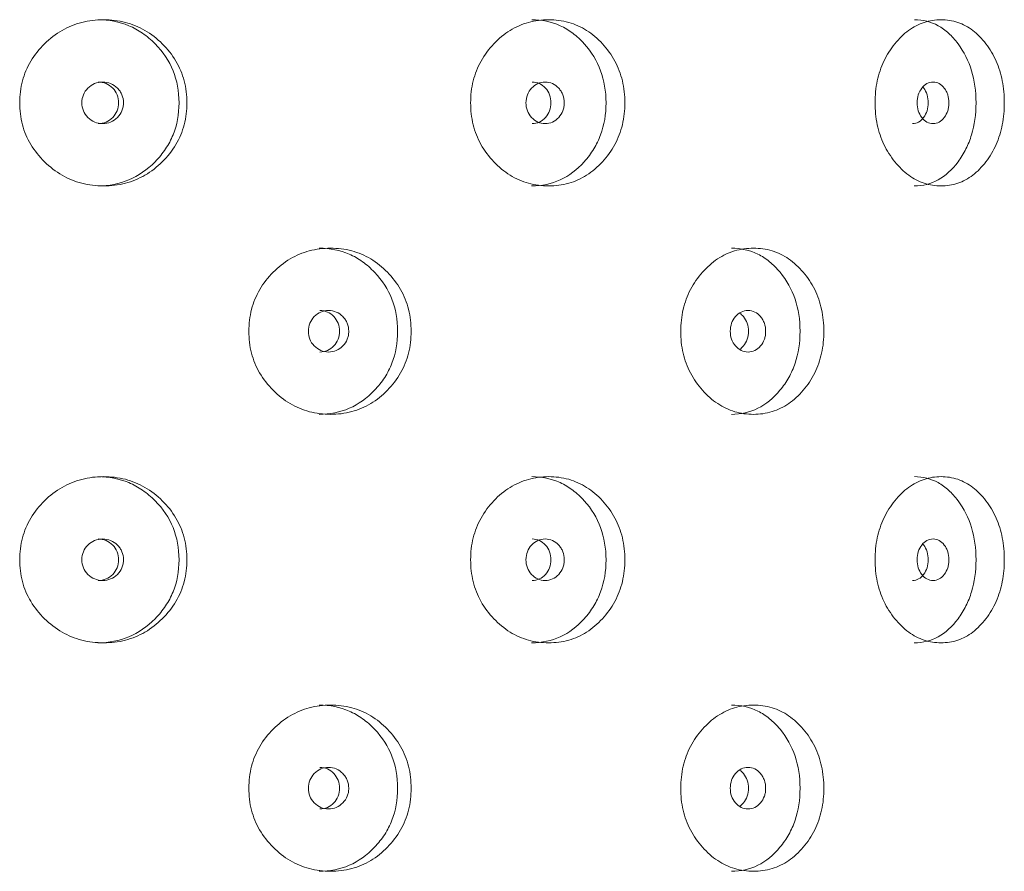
# Model space of a CAD drawing. Header units: millimetres. Extents: x 4 to 1188, y 1 to 840.
# Tile 23 of 256: x 123 to 130, y 481 to 487. Entities that reach past the tile are written whole.
import ezdxf

# ---------------------------------------------------------------- set-up
doc = ezdxf.new("R2010")
doc.units = ezdxf.units.MM
doc.layers.add('1', color=7, linetype='Continuous')

msp = doc.modelspace()

# ---------------------------------------------------------------- linework, layer by layer
at = {"layer": '1', "color": 154, "linetype": 'Continuous', "lineweight": 13}
for points, knots in [([(123.0503, 486.5747), (123.0503, 486.6257), (123.0621, 486.7258), (123.1216, 486.8665), (123.2172, 486.9845), (123.3367, 487.0777), (123.4773, 487.1349), (123.6275, 487.1519), (123.7774, 487.135), (123.9172, 487.0777), (124.0358, 486.9845), (124.1304, 486.8665), (124.189, 486.7257), (124.2065, 486.5748), (124.1892, 486.4238), (124.1304, 486.2831), (124.0358, 486.165), (123.9172, 486.0718), (123.7774, 486.0146), (123.6275, 485.9976), (123.4773, 486.0145), (123.3368, 486.0718), (123.217, 486.1651), (123.1212, 486.2832), (123.0617, 486.4239), (123.0502, 486.5239), (123.0503, 486.5747)], [0, 0, 0, 0, 0.042089, 0.082711, 0.124995, 0.166981, 0.207667, 0.249993, 0.292228, 0.332914, 0.374992, 0.417271, 0.457893, 0.500005, 0.542022, 0.582644, 0.625021, 0.667005, 0.707691, 0.750017, 0.792251, 0.832937, 0.875017, 0.917377, 0.957984, 1, 1, 1, 1]), ([(123.588, 487.1462), (123.6647, 487.1462), (123.7359, 487.1324), (123.8343, 487.091), (123.8657, 487.0737), (123.9108, 487.0427), (123.9254, 487.0314), (123.9541, 487.0072), (123.9679, 486.9944), (124.0366, 486.9247), (124.0778, 486.863), (124.1327, 486.7277), (124.1464, 486.6539), (124.1465, 486.4954), (124.1328, 486.422), (124.0916, 486.3205), (124.0744, 486.2882), (124.0435, 486.2418), (124.0323, 486.2267), (124.0082, 486.1973), (123.9951, 486.1827), (123.9273, 486.1138), (123.8673, 486.0724), (123.736, 486.0172), (123.6644, 486.0034), (123.5875, 486.0033), (123.5875, 486.0033), (123.5874, 486.0033)], [0, 0, 0, 0, 0.124883, 0.124883, 0.187387, 0.187387, 0.218639, 0.218639, 0.249891, 0.249891, 0.374898, 0.374898, 0.499906, 0.499906, 0.624914, 0.624914, 0.687418, 0.687418, 0.71867, 0.71867, 0.749922, 0.749922, 0.87493, 0.87493, 0.999937, 0.999937, 1, 1, 1, 1]), ([(126.1528, 486.5747), (126.1529, 486.6257), (126.1639, 486.7258), (126.2196, 486.8665), (126.3088, 486.9845), (126.4202, 487.0777), (126.5506, 487.1349), (126.6894, 487.1519), (126.8274, 487.135), (126.9555, 487.0777), (127.0639, 486.9845), (127.1501, 486.8665), (127.2033, 486.7257), (127.2191, 486.5748), (127.2034, 486.4238), (127.1501, 486.2831), (127.0639, 486.165), (126.9556, 486.0718), (126.8274, 486.0146), (126.6895, 485.9976), (126.5506, 486.0145), (126.4202, 486.0718), (126.3087, 486.1651), (126.2192, 486.2832), (126.1636, 486.4239), (126.1528, 486.5239), (126.1528, 486.5747)], [0, 0, 0, 0, 0.042089, 0.082711, 0.124995, 0.166981, 0.207667, 0.249993, 0.292228, 0.332914, 0.374992, 0.417271, 0.457893, 0.500005, 0.542022, 0.582644, 0.625021, 0.667005, 0.707691, 0.750017, 0.792251, 0.832937, 0.875017, 0.917377, 0.957984, 1, 1, 1, 1]), ([(126.5732, 487.1462), (126.644, 487.1462), (126.7095, 487.1324), (126.7997, 487.091), (126.8284, 487.0737), (126.8696, 487.0427), (126.883, 487.0314), (126.9092, 487.0072), (126.9218, 486.9944), (126.9845, 486.9247), (127.0219, 486.863), (127.0718, 486.7277), (127.0843, 486.6539), (127.0844, 486.4954), (127.0719, 486.422), (127.0345, 486.3205), (127.0189, 486.2882), (126.9907, 486.2418), (126.9805, 486.2267), (126.9586, 486.1973), (126.9466, 486.1827), (126.8847, 486.1138), (126.8299, 486.0724), (126.7096, 486.0172), (126.6438, 486.0034), (126.5728, 486.0033), (126.5728, 486.0033), (126.5727, 486.0033)], [0, 0, 0, 0, 0.124883, 0.124883, 0.187387, 0.187387, 0.218639, 0.218639, 0.249891, 0.249891, 0.374898, 0.374898, 0.499906, 0.499906, 0.624914, 0.624914, 0.687418, 0.687418, 0.71867, 0.71867, 0.749922, 0.749922, 0.87493, 0.87493, 0.999937, 0.999937, 1, 1, 1, 1]), ([(128.9354, 486.5747), (128.9355, 486.6257), (128.9449, 486.7258), (128.9924, 486.8665), (129.0684, 486.9845), (129.1629, 487.0777), (129.2731, 487.1349), (129.3897, 487.1519), (129.505, 487.135), (129.6115, 487.0777), (129.7012, 486.9845), (129.7722, 486.8665), (129.816, 486.7257), (129.829, 486.5748), (129.8161, 486.4238), (129.7722, 486.2831), (129.7012, 486.165), (129.6116, 486.0718), (129.505, 486.0146), (129.3897, 485.9976), (129.2731, 486.0145), (129.1629, 486.0718), (129.0684, 486.1651), (128.9921, 486.2832), (128.9446, 486.4239), (128.9354, 486.5239), (128.9354, 486.5747)], [0, 0, 0, 0, 0.042089, 0.082711, 0.124995, 0.166981, 0.207667, 0.249993, 0.292228, 0.332914, 0.374992, 0.417271, 0.457893, 0.500005, 0.542022, 0.582644, 0.625021, 0.667005, 0.707691, 0.750017, 0.792251, 0.832937, 0.875017, 0.917377, 0.957984, 1, 1, 1, 1]), ([(129.2059, 487.1462), (129.2652, 487.1462), (129.3198, 487.1324), (129.3948, 487.091), (129.4187, 487.0737), (129.4528, 487.0427), (129.4639, 487.0314), (129.4856, 487.0072), (129.496, 486.9944), (129.5478, 486.9247), (129.5786, 486.863), (129.6196, 486.7277), (129.6298, 486.6539), (129.6299, 486.4954), (129.6197, 486.422), (129.5889, 486.3205), (129.5761, 486.2882), (129.5528, 486.2418), (129.5445, 486.2267), (129.5263, 486.1973), (129.5165, 486.1827), (129.4654, 486.1138), (129.42, 486.0724), (129.3199, 486.0172), (129.265, 486.0034), (129.2055, 486.0033), (129.2055, 486.0033), (129.2055, 486.0033)], [0, 0, 0, 0, 0.124883, 0.124883, 0.187387, 0.187387, 0.218639, 0.218639, 0.249891, 0.249891, 0.374898, 0.374898, 0.499906, 0.499906, 0.624914, 0.624914, 0.687418, 0.687418, 0.71867, 0.71867, 0.749922, 0.749922, 0.87493, 0.87493, 0.999937, 0.999937, 1, 1, 1, 1]), ([(123.4778, 486.5747), (123.4777, 486.5551), (123.4812, 486.5369), (123.4951, 486.5034), (123.5054, 486.4882), (123.5337, 486.4601), (123.5492, 486.4495), (123.583, 486.4355), (123.6011, 486.432), (123.6607, 486.432), (123.6945, 486.4458), (123.7365, 486.4878), (123.7469, 486.5032), (123.7574, 486.5284), (123.76, 486.5372), (123.7635, 486.5554), (123.7643, 486.5647), (123.7642, 486.5945), (123.7608, 486.6128), (123.7503, 486.638), (123.746, 486.646), (123.7356, 486.6613), (123.7297, 486.6685), (123.7085, 486.6895), (123.693, 486.7001), (123.6592, 486.7141), (123.6412, 486.7176), (123.5815, 486.7175), (123.5474, 486.7033), (123.4919, 486.6478), (123.478, 486.614), (123.4778, 486.5747)], [0, 0, 0, 0, 0.0625, 0.0625, 0.125, 0.125, 0.1875, 0.1875, 0.25, 0.25, 0.375, 0.375, 0.4375, 0.4375, 0.46875, 0.46875, 0.5, 0.5, 0.5625, 0.5625, 0.59375, 0.59375, 0.625, 0.625, 0.6875, 0.6875, 0.75, 0.75, 0.875, 0.875, 1, 1, 1, 1]), ([(123.5905, 486.432), (123.5905, 486.432), (123.609, 486.4319), (123.6462, 486.4386), (123.6923, 486.4715), (123.7246, 486.5184), (123.7343, 486.5747), (123.7246, 486.631), (123.6924, 486.6779), (123.6463, 486.7108), (123.6093, 486.7175), (123.5909, 486.7175)], [0, 0, 0, 0, 0.000012, 0.125118, 0.250091, 0.375358, 0.500212, 0.625966, 0.750304, 0.875946, 1, 1, 1, 1]), ([(126.5336, 486.5747), (126.5335, 486.5551), (126.5367, 486.5369), (126.5495, 486.5034), (126.559, 486.4882), (126.5851, 486.4601), (126.5994, 486.4495), (126.6305, 486.4355), (126.6472, 486.432), (126.7019, 486.432), (126.7329, 486.4458), (126.7713, 486.4878), (126.7809, 486.5032), (126.7905, 486.5284), (126.7929, 486.5372), (126.7961, 486.5554), (126.7969, 486.5647), (126.7968, 486.5945), (126.7936, 486.6128), (126.7841, 486.638), (126.7801, 486.646), (126.7706, 486.6613), (126.7651, 486.6685), (126.7457, 486.6895), (126.7315, 486.7001), (126.7005, 486.7141), (126.6839, 486.7176), (126.6291, 486.7175), (126.5978, 486.7033), (126.5466, 486.6478), (126.5337, 486.614), (126.5336, 486.5747)], [0, 0, 0, 0, 0.0625, 0.0625, 0.125, 0.125, 0.1875, 0.1875, 0.25, 0.25, 0.375, 0.375, 0.4375, 0.4375, 0.46875, 0.46875, 0.5, 0.5, 0.5625, 0.5625, 0.59375, 0.59375, 0.625, 0.625, 0.6875, 0.6875, 0.75, 0.75, 0.875, 0.875, 1, 1, 1, 1]), ([(126.5764, 486.432), (126.5764, 486.432), (126.5934, 486.4319), (126.6275, 486.4386), (126.6698, 486.4715), (126.6994, 486.5184), (126.7082, 486.5747), (126.6993, 486.631), (126.6699, 486.6779), (126.6276, 486.7108), (126.5937, 486.7175), (126.5767, 486.7175)], [0, 0, 0, 0, 0.000012, 0.125118, 0.250091, 0.375358, 0.500212, 0.625966, 0.750304, 0.875946, 1, 1, 1, 1]), ([(129.194, 486.432), (129.194, 486.432), (129.2081, 486.4319), (129.2364, 486.4386), (129.2715, 486.4715), (129.2959, 486.5184), (129.3032, 486.5747), (129.2959, 486.631), (129.2781, 486.6651), (129.2661, 486.6803), (129.2641, 486.6826)], [0, 0, 0, 0, 0.000016, 0.161782, 0.323376, 0.485351, 0.646791, 0.809395, 0.970168, 1, 1, 1, 1]), ([(129.2245, 486.5747), (129.2245, 486.5551), (129.2271, 486.5369), (129.2378, 486.5034), (129.2458, 486.4882), (129.2675, 486.4601), (129.2794, 486.4495), (129.3053, 486.4355), (129.3192, 486.432), (129.3647, 486.432), (129.3903, 486.4458), (129.4221, 486.4878), (129.4301, 486.5032), (129.438, 486.5284), (129.44, 486.5372), (129.4426, 486.5554), (129.4432, 486.5647), (129.4432, 486.5945), (129.4405, 486.6128), (129.4327, 486.638), (129.4294, 486.646), (129.4215, 486.6613), (129.417, 486.6685), (129.401, 486.6895), (129.3892, 486.7001), (129.3635, 486.7141), (129.3497, 486.7176), (129.3042, 486.7175), (129.2781, 486.7033), (129.2354, 486.6478), (129.2247, 486.614), (129.2245, 486.5747)], [0, 0, 0, 0, 0.0625, 0.0625, 0.125, 0.125, 0.1875, 0.1875, 0.25, 0.25, 0.375, 0.375, 0.4375, 0.4375, 0.46875, 0.46875, 0.5, 0.5, 0.5625, 0.5625, 0.59375, 0.59375, 0.625, 0.625, 0.6875, 0.6875, 0.75, 0.75, 0.875, 0.875, 1, 1, 1, 1]), ([(124.6269, 485.0033), (124.6269, 485.0543), (124.6384, 485.1543), (124.6965, 485.295), (124.7899, 485.413), (124.9065, 485.5062), (125.0433, 485.5634), (125.1892, 485.5805), (125.3346, 485.5636), (125.4699, 485.5063), (125.5845, 485.4131), (125.6758, 485.2951), (125.7323, 485.1543), (125.749, 485.0033), (125.7324, 484.8523), (125.6758, 484.7116), (125.5845, 484.5936), (125.4699, 484.5004), (125.3346, 484.4432), (125.1893, 484.4262), (125.0433, 484.4431), (124.9065, 484.5004), (124.7898, 484.5937), (124.6962, 484.7117), (124.6381, 484.8524), (124.6268, 484.9525), (124.6269, 485.0033)], [0, 0, 0, 0, 0.042089, 0.082711, 0.124995, 0.166981, 0.207667, 0.249993, 0.292228, 0.332914, 0.374992, 0.417271, 0.457893, 0.500005, 0.542022, 0.582644, 0.625021, 0.667005, 0.707691, 0.750017, 0.792251, 0.832937, 0.875017, 0.917377, 0.957984, 1, 1, 1, 1]), ([(125.1106, 485.5747), (125.1851, 485.5748), (125.2541, 485.561), (125.3493, 485.5196), (125.3797, 485.5023), (125.4233, 485.4712), (125.4374, 485.46), (125.4651, 485.4358), (125.4785, 485.423), (125.5448, 485.3533), (125.5845, 485.2916), (125.6374, 485.1563), (125.6506, 485.0825), (125.6507, 484.924), (125.6375, 484.8505), (125.5978, 484.7491), (125.5813, 484.7167), (125.5514, 484.6704), (125.5406, 484.6553), (125.5174, 484.6258), (125.5047, 484.6113), (125.4392, 484.5423), (125.3813, 484.5009), (125.2542, 484.4458), (125.1848, 484.4319), (125.1102, 484.4319), (125.1101, 484.4319), (125.1101, 484.4319)], [0, 0, 0, 0, 0.124883, 0.124883, 0.187387, 0.187387, 0.218639, 0.218639, 0.249891, 0.249891, 0.374898, 0.374898, 0.499906, 0.499906, 0.624914, 0.624914, 0.687418, 0.687418, 0.71867, 0.71867, 0.749922, 0.749922, 0.87493, 0.87493, 0.999937, 0.999937, 1, 1, 1, 1]), ([(127.5984, 485.0033), (127.5985, 485.0543), (127.6088, 485.1543), (127.6609, 485.295), (127.7444, 485.413), (127.8483, 485.5062), (127.9698, 485.5634), (128.0987, 485.5805), (128.2266, 485.5636), (128.3451, 485.5063), (128.4451, 485.4131), (128.5245, 485.2951), (128.5735, 485.1543), (128.588, 485.0033), (128.5736, 484.8523), (128.5245, 484.7116), (128.4451, 484.5936), (128.3452, 484.5004), (128.2267, 484.4432), (128.0988, 484.4262), (127.9698, 484.4431), (127.8483, 484.5004), (127.7443, 484.5937), (127.6606, 484.7117), (127.6085, 484.8524), (127.5984, 484.9525), (127.5984, 485.0033)], [0, 0, 0, 0, 0.042089, 0.082711, 0.124995, 0.166981, 0.207667, 0.249993, 0.292228, 0.332914, 0.374992, 0.417271, 0.457893, 0.500005, 0.542022, 0.582644, 0.625021, 0.667005, 0.707691, 0.750017, 0.792251, 0.832937, 0.875017, 0.917377, 0.957984, 1, 1, 1, 1]), ([(127.9472, 485.5747), (128.013, 485.5748), (128.0736, 485.561), (128.157, 485.5196), (128.1836, 485.5023), (128.2216, 485.4712), (128.234, 485.46), (128.2581, 485.4358), (128.2698, 485.423), (128.3275, 485.3533), (128.362, 485.2916), (128.4079, 485.1563), (128.4194, 485.0825), (128.4194, 484.924), (128.408, 484.8505), (128.3736, 484.7491), (128.3592, 484.7167), (128.3332, 484.6704), (128.3239, 484.6553), (128.3036, 484.6258), (128.2926, 484.6113), (128.2356, 484.5423), (128.185, 484.5009), (128.0737, 484.4458), (128.0127, 484.4319), (127.9469, 484.4319), (127.9468, 484.4319), (127.9468, 484.4319)], [0, 0, 0, 0, 0.124883, 0.124883, 0.187387, 0.187387, 0.218639, 0.218639, 0.249891, 0.249891, 0.374898, 0.374898, 0.499906, 0.499906, 0.624914, 0.624914, 0.687418, 0.687418, 0.71867, 0.71867, 0.749922, 0.749922, 0.87493, 0.87493, 0.999937, 0.999937, 1, 1, 1, 1]), ([(125.0363, 485.0033), (125.0362, 484.9837), (125.0395, 484.9655), (125.053, 484.932), (125.0631, 484.9168), (125.0905, 484.8887), (125.1056, 484.8781), (125.1384, 484.864), (125.1559, 484.8605), (125.2137, 484.8605), (125.2464, 484.8744), (125.287, 484.9164), (125.2972, 484.9318), (125.3073, 484.957), (125.3098, 484.9657), (125.3132, 484.9839), (125.314, 484.9933), (125.3139, 485.023), (125.3105, 485.0414), (125.3005, 485.0666), (125.2963, 485.0746), (125.2862, 485.0899), (125.2805, 485.097), (125.26, 485.1181), (125.245, 485.1286), (125.2122, 485.1426), (125.1947, 485.1461), (125.1369, 485.146), (125.1039, 485.1319), (125.05, 485.0764), (125.0364, 485.0426), (125.0363, 485.0033)], [0, 0, 0, 0, 0.0625, 0.0625, 0.125, 0.125, 0.1875, 0.1875, 0.25, 0.25, 0.375, 0.375, 0.4375, 0.4375, 0.46875, 0.46875, 0.5, 0.5, 0.5625, 0.5625, 0.59375, 0.59375, 0.625, 0.625, 0.6875, 0.6875, 0.75, 0.75, 0.875, 0.875, 1, 1, 1, 1]), ([(125.1148, 484.8605), (125.1148, 484.8605), (125.1328, 484.8605), (125.1688, 484.8672), (125.2135, 484.9001), (125.2447, 484.947), (125.254, 485.0033), (125.2447, 485.0595), (125.2135, 485.1065), (125.1689, 485.1393), (125.133, 485.1461), (125.1152, 485.1461)], [0, 0, 0, 0, 0.000012, 0.125118, 0.250091, 0.375358, 0.500212, 0.625966, 0.750304, 0.875946, 1, 1, 1, 1]), ([(127.9392, 485.0033), (127.9391, 484.9837), (127.9421, 484.9655), (127.954, 484.932), (127.9628, 484.9168), (127.9869, 484.8887), (128.0002, 484.8781), (128.029, 484.864), (128.0444, 484.8605), (128.095, 484.8605), (128.1236, 484.8744), (128.1591, 484.9164), (128.168, 484.9318), (128.1768, 484.957), (128.179, 484.9657), (128.182, 484.9839), (128.1827, 484.9933), (128.1826, 485.023), (128.1797, 485.0414), (128.1709, 485.0666), (128.1672, 485.0746), (128.1584, 485.0899), (128.1534, 485.097), (128.1355, 485.1181), (128.1224, 485.1286), (128.0937, 485.1426), (128.0784, 485.1461), (128.0277, 485.146), (127.9987, 485.1319), (127.9513, 485.0764), (127.9394, 485.0426), (127.9392, 485.0033)], [0, 0, 0, 0, 0.0625, 0.0625, 0.125, 0.125, 0.1875, 0.1875, 0.25, 0.25, 0.375, 0.375, 0.4375, 0.4375, 0.46875, 0.46875, 0.5, 0.5, 0.5625, 0.5625, 0.59375, 0.59375, 0.625, 0.625, 0.6875, 0.6875, 0.75, 0.75, 0.875, 0.875, 1, 1, 1, 1]), ([(128.0038, 484.8784), (128.0133, 484.8849), (128.0345, 484.9048), (128.059, 484.947), (128.0672, 485.0033), (128.059, 485.0595), (128.0345, 485.1019), (128.0133, 485.1217), (128.0038, 485.1283)], [0, 0, 0, 0, 0.129462, 0.314743, 0.499413, 0.685413, 0.869319, 1, 1, 1, 1]), ([(123.0503, 483.4319), (123.0503, 483.4828), (123.0621, 483.5829), (123.1216, 483.7236), (123.2172, 483.8416), (123.3367, 483.9348), (123.4773, 483.992), (123.6275, 484.009), (123.7774, 483.9921), (123.9172, 483.9348), (124.0358, 483.8416), (124.1304, 483.7236), (124.189, 483.5829), (124.2065, 483.4319), (124.1892, 483.2809), (124.1304, 483.1402), (124.0358, 483.0222), (123.9172, 482.9289), (123.7774, 482.8718), (123.6275, 482.8547), (123.4773, 482.8717), (123.3368, 482.929), (123.217, 483.0223), (123.1212, 483.1403), (123.0617, 483.281), (123.0502, 483.381), (123.0503, 483.4319)], [0, 0, 0, 0, 0.042089, 0.082711, 0.124995, 0.166981, 0.207667, 0.249993, 0.292228, 0.332914, 0.374992, 0.417271, 0.457893, 0.500005, 0.542022, 0.582644, 0.625021, 0.667005, 0.707691, 0.750017, 0.792251, 0.832937, 0.875017, 0.917377, 0.957984, 1, 1, 1, 1]), ([(123.588, 484.0033), (123.6647, 484.0033), (123.7359, 483.9896), (123.8343, 483.9482), (123.8657, 483.9309), (123.9108, 483.8998), (123.9254, 483.8886), (123.9541, 483.8644), (123.9679, 483.8516), (124.0366, 483.7818), (124.0778, 483.7201), (124.1327, 483.5849), (124.1464, 483.511), (124.1465, 483.3525), (124.1328, 483.2791), (124.0916, 483.1777), (124.0744, 483.1453), (124.0435, 483.0989), (124.0323, 483.0839), (124.0082, 483.0544), (123.9951, 483.0398), (123.9273, 482.9709), (123.8673, 482.9295), (123.736, 482.8743), (123.6644, 482.8605), (123.5875, 482.8605), (123.5875, 482.8605), (123.5874, 482.8605)], [0, 0, 0, 0, 0.124883, 0.124883, 0.187387, 0.187387, 0.218639, 0.218639, 0.249891, 0.249891, 0.374898, 0.374898, 0.499906, 0.499906, 0.624914, 0.624914, 0.687418, 0.687418, 0.71867, 0.71867, 0.749922, 0.749922, 0.87493, 0.87493, 0.999937, 0.999937, 1, 1, 1, 1]), ([(126.1528, 483.4319), (126.1529, 483.4828), (126.1639, 483.5829), (126.2196, 483.7236), (126.3088, 483.8416), (126.4202, 483.9348), (126.5506, 483.992), (126.6894, 484.009), (126.8274, 483.9921), (126.9555, 483.9348), (127.0639, 483.8416), (127.1501, 483.7236), (127.2033, 483.5829), (127.2191, 483.4319), (127.2034, 483.2809), (127.1501, 483.1402), (127.0639, 483.0222), (126.9556, 482.9289), (126.8274, 482.8718), (126.6895, 482.8547), (126.5506, 482.8717), (126.4202, 482.929), (126.3087, 483.0223), (126.2192, 483.1403), (126.1636, 483.281), (126.1528, 483.381), (126.1528, 483.4319)], [0, 0, 0, 0, 0.042089, 0.082711, 0.124995, 0.166981, 0.207667, 0.249993, 0.292228, 0.332914, 0.374992, 0.417271, 0.457893, 0.500005, 0.542022, 0.582644, 0.625021, 0.667005, 0.707691, 0.750017, 0.792251, 0.832937, 0.875017, 0.917377, 0.957984, 1, 1, 1, 1]), ([(126.5732, 484.0033), (126.644, 484.0033), (126.7095, 483.9896), (126.7997, 483.9482), (126.8284, 483.9309), (126.8696, 483.8998), (126.883, 483.8886), (126.9092, 483.8644), (126.9218, 483.8516), (126.9845, 483.7818), (127.0219, 483.7201), (127.0718, 483.5849), (127.0843, 483.511), (127.0844, 483.3525), (127.0719, 483.2791), (127.0345, 483.1777), (127.0189, 483.1453), (126.9907, 483.0989), (126.9805, 483.0839), (126.9586, 483.0544), (126.9466, 483.0398), (126.8847, 482.9709), (126.8299, 482.9295), (126.7096, 482.8743), (126.6438, 482.8605), (126.5728, 482.8605), (126.5728, 482.8605), (126.5727, 482.8605)], [0, 0, 0, 0, 0.124883, 0.124883, 0.187387, 0.187387, 0.218639, 0.218639, 0.249891, 0.249891, 0.374898, 0.374898, 0.499906, 0.499906, 0.624914, 0.624914, 0.687418, 0.687418, 0.71867, 0.71867, 0.749922, 0.749922, 0.87493, 0.87493, 0.999937, 0.999937, 1, 1, 1, 1]), ([(128.9354, 483.4319), (128.9355, 483.4828), (128.9449, 483.5829), (128.9924, 483.7236), (129.0684, 483.8416), (129.1629, 483.9348), (129.2731, 483.992), (129.3897, 484.009), (129.505, 483.9921), (129.6115, 483.9348), (129.7012, 483.8416), (129.7722, 483.7236), (129.816, 483.5829), (129.829, 483.4319), (129.8161, 483.2809), (129.7722, 483.1402), (129.7012, 483.0222), (129.6116, 482.9289), (129.505, 482.8718), (129.3897, 482.8547), (129.2731, 482.8717), (129.1629, 482.929), (129.0684, 483.0223), (128.9921, 483.1403), (128.9446, 483.281), (128.9354, 483.381), (128.9354, 483.4319)], [0, 0, 0, 0, 0.042089, 0.082711, 0.124995, 0.166981, 0.207667, 0.249993, 0.292228, 0.332914, 0.374992, 0.417271, 0.457893, 0.500005, 0.542022, 0.582644, 0.625021, 0.667005, 0.707691, 0.750017, 0.792251, 0.832937, 0.875017, 0.917377, 0.957984, 1, 1, 1, 1]), ([(129.2059, 484.0033), (129.2652, 484.0033), (129.3198, 483.9896), (129.3948, 483.9482), (129.4187, 483.9309), (129.4528, 483.8998), (129.4639, 483.8886), (129.4856, 483.8644), (129.496, 483.8516), (129.5478, 483.7818), (129.5786, 483.7201), (129.6196, 483.5849), (129.6298, 483.511), (129.6299, 483.3525), (129.6197, 483.2791), (129.5889, 483.1777), (129.5761, 483.1453), (129.5528, 483.0989), (129.5445, 483.0839), (129.5263, 483.0544), (129.5165, 483.0398), (129.4654, 482.9709), (129.42, 482.9295), (129.3199, 482.8743), (129.265, 482.8605), (129.2055, 482.8605), (129.2055, 482.8605), (129.2055, 482.8605)], [0, 0, 0, 0, 0.124883, 0.124883, 0.187387, 0.187387, 0.218639, 0.218639, 0.249891, 0.249891, 0.374898, 0.374898, 0.499906, 0.499906, 0.624914, 0.624914, 0.687418, 0.687418, 0.71867, 0.71867, 0.749922, 0.749922, 0.87493, 0.87493, 0.999937, 0.999937, 1, 1, 1, 1]), ([(123.4778, 483.4319), (123.4777, 483.4123), (123.4812, 483.3941), (123.4951, 483.3605), (123.5054, 483.3454), (123.5337, 483.3172), (123.5492, 483.3067), (123.583, 483.2926), (123.6011, 483.2891), (123.6607, 483.2891), (123.6945, 483.303), (123.7365, 483.345), (123.7469, 483.3603), (123.7574, 483.3855), (123.76, 483.3943), (123.7635, 483.4125), (123.7643, 483.4218), (123.7642, 483.4516), (123.7608, 483.4699), (123.7503, 483.4951), (123.746, 483.5032), (123.7356, 483.5185), (123.7297, 483.5256), (123.7085, 483.5467), (123.693, 483.5572), (123.6592, 483.5712), (123.6412, 483.5747), (123.5815, 483.5746), (123.5474, 483.5605), (123.4919, 483.505), (123.478, 483.4711), (123.4778, 483.4319)], [0, 0, 0, 0, 0.0625, 0.0625, 0.125, 0.125, 0.1875, 0.1875, 0.25, 0.25, 0.375, 0.375, 0.4375, 0.4375, 0.46875, 0.46875, 0.5, 0.5, 0.5625, 0.5625, 0.59375, 0.59375, 0.625, 0.625, 0.6875, 0.6875, 0.75, 0.75, 0.875, 0.875, 1, 1, 1, 1]), ([(123.5905, 483.2891), (123.5905, 483.2891), (123.609, 483.2891), (123.6462, 483.2957), (123.6923, 483.3287), (123.7246, 483.3755), (123.7343, 483.4319), (123.7246, 483.4881), (123.6924, 483.5351), (123.6463, 483.5679), (123.6093, 483.5746), (123.5909, 483.5747)], [0, 0, 0, 0, 0.000012, 0.125118, 0.250091, 0.375358, 0.500212, 0.625966, 0.750304, 0.875946, 1, 1, 1, 1]), ([(126.5336, 483.4319), (126.5335, 483.4123), (126.5367, 483.3941), (126.5495, 483.3605), (126.559, 483.3454), (126.5851, 483.3172), (126.5994, 483.3067), (126.6305, 483.2926), (126.6472, 483.2891), (126.7019, 483.2891), (126.7329, 483.303), (126.7713, 483.345), (126.7809, 483.3603), (126.7905, 483.3855), (126.7929, 483.3943), (126.7961, 483.4125), (126.7969, 483.4218), (126.7968, 483.4516), (126.7936, 483.4699), (126.7841, 483.4951), (126.7801, 483.5032), (126.7706, 483.5185), (126.7651, 483.5256), (126.7457, 483.5467), (126.7315, 483.5572), (126.7005, 483.5712), (126.6839, 483.5747), (126.6291, 483.5746), (126.5978, 483.5605), (126.5466, 483.505), (126.5337, 483.4711), (126.5336, 483.4319)], [0, 0, 0, 0, 0.0625, 0.0625, 0.125, 0.125, 0.1875, 0.1875, 0.25, 0.25, 0.375, 0.375, 0.4375, 0.4375, 0.46875, 0.46875, 0.5, 0.5, 0.5625, 0.5625, 0.59375, 0.59375, 0.625, 0.625, 0.6875, 0.6875, 0.75, 0.75, 0.875, 0.875, 1, 1, 1, 1]), ([(126.5764, 483.2891), (126.5764, 483.2891), (126.5934, 483.2891), (126.6275, 483.2957), (126.6698, 483.3287), (126.6994, 483.3755), (126.7082, 483.4319), (126.6993, 483.4881), (126.6699, 483.5351), (126.6276, 483.5679), (126.5937, 483.5746), (126.5767, 483.5747)], [0, 0, 0, 0, 0.000012, 0.125118, 0.250091, 0.375358, 0.500212, 0.625966, 0.750304, 0.875946, 1, 1, 1, 1]), ([(129.2245, 483.4319), (129.2245, 483.4123), (129.2271, 483.3941), (129.2378, 483.3605), (129.2458, 483.3454), (129.2675, 483.3172), (129.2794, 483.3067), (129.3053, 483.2926), (129.3192, 483.2891), (129.3647, 483.2891), (129.3903, 483.303), (129.4221, 483.345), (129.4301, 483.3603), (129.438, 483.3855), (129.44, 483.3943), (129.4426, 483.4125), (129.4432, 483.4218), (129.4432, 483.4516), (129.4405, 483.4699), (129.4327, 483.4951), (129.4294, 483.5032), (129.4215, 483.5185), (129.417, 483.5256), (129.401, 483.5467), (129.3892, 483.5572), (129.3635, 483.5712), (129.3497, 483.5747), (129.3042, 483.5746), (129.2781, 483.5605), (129.2354, 483.505), (129.2247, 483.4711), (129.2245, 483.4319)], [0, 0, 0, 0, 0.0625, 0.0625, 0.125, 0.125, 0.1875, 0.1875, 0.25, 0.25, 0.375, 0.375, 0.4375, 0.4375, 0.46875, 0.46875, 0.5, 0.5, 0.5625, 0.5625, 0.59375, 0.59375, 0.625, 0.625, 0.6875, 0.6875, 0.75, 0.75, 0.875, 0.875, 1, 1, 1, 1]), ([(129.194, 483.2891), (129.194, 483.2891), (129.2081, 483.2891), (129.2364, 483.2957), (129.2715, 483.3287), (129.2959, 483.3755), (129.3032, 483.4319), (129.2959, 483.4881), (129.2781, 483.5223), (129.2661, 483.5375), (129.2641, 483.5397)], [0, 0, 0, 0, 0.000016, 0.161782, 0.323376, 0.485351, 0.646791, 0.809395, 0.970168, 1, 1, 1, 1]), ([(124.6269, 481.8605), (124.6269, 481.9114), (124.6384, 482.0115), (124.6965, 482.1522), (124.7899, 482.2702), (124.9065, 482.3634), (125.0433, 482.4206), (125.1892, 482.4376), (125.3346, 482.4207), (125.4699, 482.3634), (125.5845, 482.2702), (125.6758, 482.1522), (125.7323, 482.0115), (125.749, 481.8605), (125.7324, 481.7095), (125.6758, 481.5688), (125.5845, 481.4508), (125.4699, 481.3575), (125.3346, 481.3003), (125.1893, 481.2833), (125.0433, 481.3002), (124.9065, 481.3575), (124.7898, 481.4509), (124.6962, 481.5689), (124.6381, 481.7096), (124.6268, 481.8096), (124.6269, 481.8605)], [0, 0, 0, 0, 0.042089, 0.082711, 0.124995, 0.166981, 0.207667, 0.249993, 0.292228, 0.332914, 0.374992, 0.417271, 0.457893, 0.500005, 0.542022, 0.582644, 0.625021, 0.667005, 0.707691, 0.750017, 0.792251, 0.832937, 0.875017, 0.917377, 0.957984, 1, 1, 1, 1]), ([(125.1106, 482.4319), (125.1851, 482.4319), (125.2541, 482.4181), (125.3493, 482.3767), (125.3797, 482.3595), (125.4233, 482.3284), (125.4374, 482.3171), (125.4651, 482.293), (125.4785, 482.2801), (125.5448, 482.2104), (125.5845, 482.1487), (125.6374, 482.0134), (125.6506, 481.9396), (125.6507, 481.7811), (125.6375, 481.7077), (125.5978, 481.6062), (125.5813, 481.5739), (125.5514, 481.5275), (125.5406, 481.5124), (125.5174, 481.483), (125.5047, 481.4684), (125.4392, 481.3995), (125.3813, 481.3581), (125.2542, 481.3029), (125.1848, 481.2891), (125.1102, 481.289), (125.1101, 481.289), (125.1101, 481.289)], [0, 0, 0, 0, 0.124883, 0.124883, 0.187387, 0.187387, 0.218639, 0.218639, 0.249891, 0.249891, 0.374898, 0.374898, 0.499906, 0.499906, 0.624914, 0.624914, 0.687418, 0.687418, 0.71867, 0.71867, 0.749922, 0.749922, 0.87493, 0.87493, 0.999937, 0.999937, 1, 1, 1, 1]), ([(127.5984, 481.8605), (127.5985, 481.9114), (127.6088, 482.0115), (127.6609, 482.1522), (127.7444, 482.2702), (127.8483, 482.3634), (127.9698, 482.4206), (128.0987, 482.4376), (128.2266, 482.4207), (128.3451, 482.3634), (128.4451, 482.2702), (128.5245, 482.1522), (128.5735, 482.0115), (128.588, 481.8605), (128.5736, 481.7095), (128.5245, 481.5688), (128.4451, 481.4508), (128.3452, 481.3575), (128.2267, 481.3003), (128.0988, 481.2833), (127.9698, 481.3002), (127.8483, 481.3575), (127.7443, 481.4509), (127.6606, 481.5689), (127.6085, 481.7096), (127.5984, 481.8096), (127.5984, 481.8605)], [0, 0, 0, 0, 0.042089, 0.082711, 0.124995, 0.166981, 0.207667, 0.249993, 0.292228, 0.332914, 0.374992, 0.417271, 0.457893, 0.500005, 0.542022, 0.582644, 0.625021, 0.667005, 0.707691, 0.750017, 0.792251, 0.832937, 0.875017, 0.917377, 0.957984, 1, 1, 1, 1]), ([(127.9472, 482.4319), (128.013, 482.4319), (128.0736, 482.4181), (128.157, 482.3767), (128.1836, 482.3595), (128.2216, 482.3284), (128.234, 482.3171), (128.2581, 482.293), (128.2698, 482.2801), (128.3275, 482.2104), (128.362, 482.1487), (128.4079, 482.0134), (128.4194, 481.9396), (128.4194, 481.7811), (128.408, 481.7077), (128.3736, 481.6062), (128.3592, 481.5739), (128.3332, 481.5275), (128.3239, 481.5124), (128.3036, 481.483), (128.2926, 481.4684), (128.2356, 481.3995), (128.185, 481.3581), (128.0737, 481.3029), (128.0127, 481.2891), (127.9469, 481.289), (127.9468, 481.289), (127.9468, 481.289)], [0, 0, 0, 0, 0.124883, 0.124883, 0.187387, 0.187387, 0.218639, 0.218639, 0.249891, 0.249891, 0.374898, 0.374898, 0.499906, 0.499906, 0.624914, 0.624914, 0.687418, 0.687418, 0.71867, 0.71867, 0.749922, 0.749922, 0.87493, 0.87493, 0.999937, 0.999937, 1, 1, 1, 1]), ([(125.0363, 481.8605), (125.0362, 481.8408), (125.0395, 481.8226), (125.053, 481.7891), (125.0631, 481.7739), (125.0905, 481.7458), (125.1056, 481.7352), (125.1384, 481.7212), (125.1559, 481.7177), (125.2137, 481.7177), (125.2464, 481.7315), (125.287, 481.7735), (125.2972, 481.7889), (125.3073, 481.8141), (125.3098, 481.8229), (125.3132, 481.8411), (125.314, 481.8504), (125.3139, 481.8802), (125.3105, 481.8985), (125.3005, 481.9237), (125.2963, 481.9317), (125.2862, 481.947), (125.2805, 481.9542), (125.26, 481.9752), (125.245, 481.9858), (125.2122, 481.9998), (125.1947, 482.0033), (125.1369, 482.0032), (125.1039, 481.989), (125.05, 481.9336), (125.0364, 481.8997), (125.0363, 481.8605)], [0, 0, 0, 0, 0.0625, 0.0625, 0.125, 0.125, 0.1875, 0.1875, 0.25, 0.25, 0.375, 0.375, 0.4375, 0.4375, 0.46875, 0.46875, 0.5, 0.5, 0.5625, 0.5625, 0.59375, 0.59375, 0.625, 0.625, 0.6875, 0.6875, 0.75, 0.75, 0.875, 0.875, 1, 1, 1, 1]), ([(125.1148, 481.7177), (125.1148, 481.7177), (125.1328, 481.7176), (125.1688, 481.7243), (125.2135, 481.7572), (125.2447, 481.8041), (125.254, 481.8605), (125.2447, 481.9167), (125.2135, 481.9637), (125.1689, 481.9965), (125.133, 482.0032), (125.1152, 482.0032)], [0, 0, 0, 0, 0.000012, 0.125118, 0.250091, 0.375358, 0.500212, 0.625966, 0.750304, 0.875946, 1, 1, 1, 1]), ([(127.9392, 481.8605), (127.9391, 481.8408), (127.9421, 481.8226), (127.954, 481.7891), (127.9628, 481.7739), (127.9869, 481.7458), (128.0002, 481.7352), (128.029, 481.7212), (128.0444, 481.7177), (128.095, 481.7177), (128.1236, 481.7315), (128.1591, 481.7735), (128.168, 481.7889), (128.1768, 481.8141), (128.179, 481.8229), (128.182, 481.8411), (128.1827, 481.8504), (128.1826, 481.8802), (128.1797, 481.8985), (128.1709, 481.9237), (128.1672, 481.9317), (128.1584, 481.947), (128.1534, 481.9542), (128.1355, 481.9752), (128.1224, 481.9858), (128.0937, 481.9998), (128.0784, 482.0033), (128.0277, 482.0032), (127.9987, 481.989), (127.9513, 481.9336), (127.9394, 481.8997), (127.9392, 481.8605)], [0, 0, 0, 0, 0.0625, 0.0625, 0.125, 0.125, 0.1875, 0.1875, 0.25, 0.25, 0.375, 0.375, 0.4375, 0.4375, 0.46875, 0.46875, 0.5, 0.5, 0.5625, 0.5625, 0.59375, 0.59375, 0.625, 0.625, 0.6875, 0.6875, 0.75, 0.75, 0.875, 0.875, 1, 1, 1, 1]), ([(128.0038, 481.7355), (128.0133, 481.7421), (128.0345, 481.7619), (128.059, 481.8041), (128.0672, 481.8605), (128.059, 481.9167), (128.0345, 481.959), (128.0133, 481.9788), (128.0038, 481.9854)], [0, 0, 0, 0, 0.129462, 0.314743, 0.499413, 0.685413, 0.869319, 1, 1, 1, 1])]:
    msp.add_open_spline(points, degree=3, knots=knots, dxfattribs=at)

doc.saveas('drawing.dxf')
